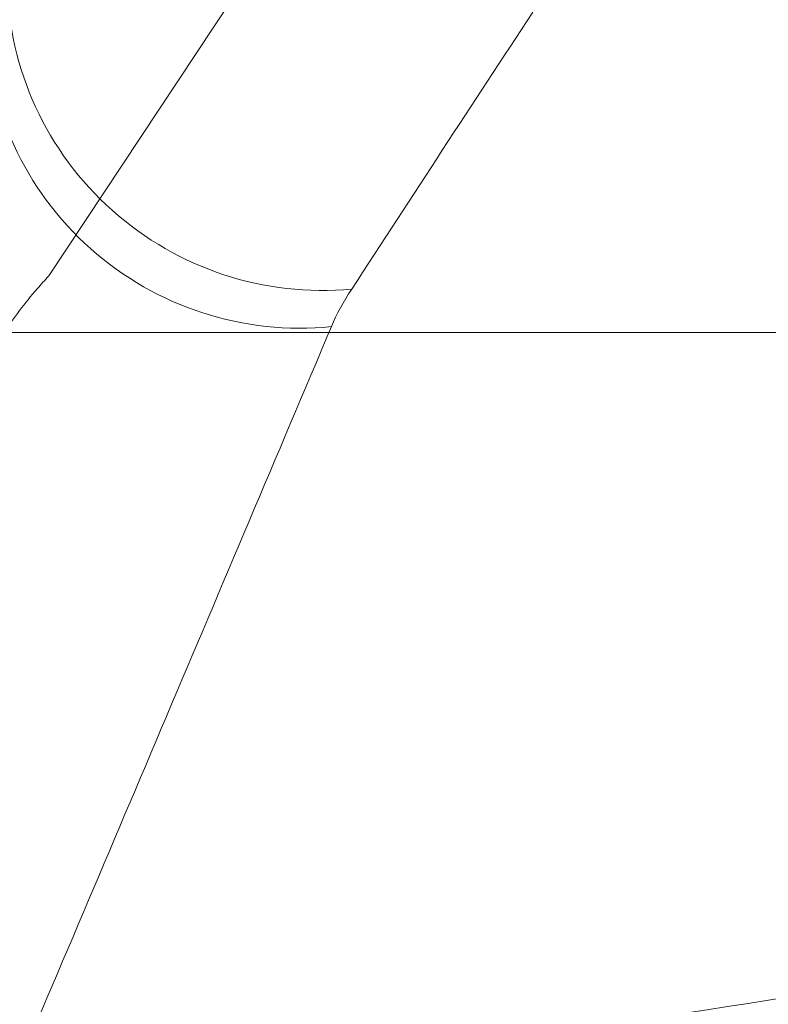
# Model space of a CAD drawing. Header units: millimetres. Extents: x -771 to 771, y -301 to 2485.
# Tile 230 of 256: x 184 to 232, y -43 to 20. Entities that reach past the tile are written whole.
import ezdxf

# ---------------------------------------------------------------- set-up
doc = ezdxf.new("R2010")
doc.units = ezdxf.units.MM
doc.layers.add('ORTHO$2', color=7, linetype='Continuous', true_color=0xffffff)
doc.layers.add('ORTHO$3', color=7, linetype='Continuous', true_color=0xffffff)

msp = doc.modelspace()

# ---------------------------------------------------------------- linework, layer by layer
at = {"layer": 'ORTHO$2', "color": 155, "linetype": 'Continuous', "lineweight": 13}
msp.add_line((200.512, 26.305), (185.505, 3.636), dxfattribs=at)
msp.add_line((200.512, 26.305), (185.505, 3.636), dxfattribs=at)
for centre, major_axis, ratio, start_param, end_param in [((202.754, 22.499), (16.71, -10.99), 0.984992, 3.730316, 5.396989), ((202.754, 22.499), (16.71, -10.99), 0.984992, 3.730316, 5.396989), ((201.44, 20.085), (18.382, -7.881), 0.988168, 3.550959, 5.223337), ((201.44, 20.085), (18.382, -7.881), 0.988168, 3.550959, 5.223337)]:
    msp.add_ellipse(centre, major_axis=major_axis, ratio=ratio, start_param=start_param, end_param=end_param, dxfattribs=at)
for points, knots in [([(184.374, -49.542), (198.444, -47.77), (212.463, -45.805), (240.401, -41.505), (254.32, -39.169), (275.127, -35.399), (282.051, -34.097), (295.875, -31.407), (302.775, -30.018), (323.441, -25.726), (337.173, -22.694), (364.549, -16.312), (378.193, -12.961), (398.599, -7.711), (405.39, -5.925), (418.954, -2.28), (425.726, -0.422), (439.251, 3.361), (452.757, 7.211), (472.961, 13.179), (486.397, 17.277), (499.816, 21.43), (506.518, 23.535), (513.212, 25.665)], [0, 0, 0, 0, 0.125, 0.125, 0.25, 0.25, 0.3125, 0.3125, 0.375, 0.375, 0.5, 0.5, 0.625, 0.625, 0.6875, 0.6875, 0.75, 0.75, 0.8125, 0.875, 0.9375, 0.9375, 1, 1, 1, 1]), ([(184.374, -49.542), (198.444, -47.77), (212.463, -45.805), (240.401, -41.505), (254.32, -39.169), (275.127, -35.399), (282.051, -34.097), (295.875, -31.407), (302.775, -30.018), (323.441, -25.726), (337.173, -22.694), (364.549, -16.312), (378.193, -12.961), (398.599, -7.711), (405.39, -5.925), (418.954, -2.28), (425.726, -0.422), (439.251, 3.361), (452.757, 7.211), (472.961, 13.179), (486.397, 17.277), (499.816, 21.43), (506.518, 23.535), (513.212, 25.665)], [0, 0, 0, 0, 0.125, 0.125, 0.25, 0.25, 0.3125, 0.3125, 0.375, 0.375, 0.5, 0.5, 0.625, 0.625, 0.6875, 0.6875, 0.75, 0.75, 0.8125, 0.875, 0.9375, 0.9375, 1, 1, 1, 1]), ([(510.938, 24.454), (492.316, 18.446), (473.61, 12.644), (425.445, -1.571), (395.834, -9.624), (336.086, -24.223), (306.041, -30.746), (245.573, -42.06), (215.14, -46.854), (184.476, -50.723), (184.425, -50.73), (184.374, -50.736)], [0, 0, 0, 0, 0.175861, 0.175861, 0.450422, 0.450422, 0.724983, 0.724983, 0.999544, 0.999544, 1, 1, 1, 1]), ([(510.938, 24.454), (492.316, 18.446), (473.61, 12.644), (425.445, -1.571), (395.834, -9.624), (336.086, -24.223), (306.041, -30.746), (245.573, -42.06), (215.14, -46.854), (184.476, -50.723), (184.425, -50.73), (184.374, -50.736)], [0, 0, 0, 0, 0.175861, 0.175861, 0.450422, 0.450422, 0.724983, 0.724983, 0.999544, 0.999544, 1, 1, 1, 1]), ([(517.527, 16.127), (511.891, 14.352), (500.723, 10.833), (484.072, 5.743), (467.694, 0.852), (451.585, -3.83), (427.04, -10.764), (394.227, -19.534), (352.57, -29.695), (310.966, -38.803), (273.54, -46.028), (240.774, -51.605), (212.563, -55.928), (193.75, -58.371), (184.374, -59.588)], [0, 0, 0, 0, 0.052014, 0.10307, 0.153171, 0.202319, 0.250516, 0.377249, 0.500473, 0.626538, 0.750397, 0.834158, 0.91735, 1, 1, 1, 1]), ([(517.527, 16.127), (511.891, 14.352), (500.723, 10.833), (484.072, 5.743), (467.694, 0.852), (451.585, -3.83), (427.04, -10.764), (394.227, -19.534), (352.57, -29.695), (310.966, -38.803), (273.54, -46.028), (240.774, -51.605), (212.563, -55.928), (193.75, -58.371), (184.374, -59.588)], [0, 0, 0, 0, 0.052014, 0.10307, 0.153171, 0.202319, 0.250516, 0.377249, 0.500473, 0.626538, 0.750397, 0.834158, 0.91735, 1, 1, 1, 1]), ([(182.663, 0.014), (183.246, 0.939), (183.949, 1.876), (185.009, 3.095), (185.252, 3.365), (185.506, 3.636)], [0, 0, 0, 0, 0.779404, 0.779404, 1, 1, 1, 1]), ([(182.663, 0.014), (183.246, 0.939), (183.949, 1.876), (185.009, 3.095), (185.252, 3.365), (185.506, 3.636)], [0, 0, 0, 0, 0.7794, 0.7794, 1, 1, 1, 1]), ([(203.635, 0.387), (200.125, -7.92), (196.598, -16.264), (189.513, -32.999), (185.955, -41.391), (182.382, -49.792)], [0, 0, 0, 0, 0.5, 0.5, 1, 1, 1, 1]), ([(203.635, 0.387), (200.125, -7.92), (196.598, -16.264), (189.513, -32.999), (185.955, -41.391), (182.382, -49.792)], [0, 0, 0, 0, 0.5, 0.5, 1, 1, 1, 1])]:
    msp.add_open_spline(points, degree=3, knots=knots, dxfattribs=at)
for points in [[(216.547, 20.559), (212.689, 14.674), (208.818, 8.75), (204.935, 2.799)], [(216.547, 20.559), (212.689, 14.674), (208.818, 8.75), (204.935, 2.799)], [(204.935, 2.799), (204.405, 1.986), (203.971, 1.182), (203.635, 0.387)], [(204.935, 2.799), (204.405, 1.986), (203.971, 1.182), (203.635, 0.387)]]:
    msp.add_open_spline(points, degree=3, dxfattribs=at)
at = {"layer": 'ORTHO$3', "color": 155, "linetype": 'Continuous', "lineweight": 13}
for p, q in [((148.943, 0, 694.08), (197.974, 0, 694.08)), ((198.022, 0, 693.672), (148.948, 0, 693.672)), ((200.116, 0, 670.963), (160.889, 0, 670.963)), ((200.116, 0, 670.963), (199.258, 0, 690)), ((202.529, 0, 624.638), (200.116, 0, 670.963))]:
    msp.add_line(p, q, dxfattribs=at)
at = {"layer": 'ORTHO$3', "color": 155, "linetype": 'Continuous', "lineweight": 18}
for p, q in [((151.101, 0, 690), (199.258, 0, 690)), ((198.314, 0, 691.002), (198.314, 0, 690)), ((199.165, 0, 691.003), (199.165, 0, 690)), ((200.527, 0, 690.865), (200.527, 0, 689.884)), ((203.134, 0, 689.885), (203.134, 0, 688.829)), ((206.248, 0, 683.366), (207.106, 0, 666.994)), ((207.542, 0, 675.987), (206.635, 0, 675.987)), ((207.106, 0, 666.994), (209.52, 0, 620.943)), ((270.679, 0, 630.132), (226.119, 0, 630.132))]:
    msp.add_line(p, q, dxfattribs=at)
at = {"layer": 'ORTHO$3', "color": 155, "linetype": 'Continuous', "lineweight": 18, "extrusion": (0, -1, 0)}
msp.add_arc((199.258, 683), 7, 3, 90, dxfattribs=at)
at = {"layer": 'ORTHO$3', "color": 155, "linetype": 'Continuous', "lineweight": 13, "extrusion": (0, -1, 0)}
for centre, major_axis, ratio, start_param, end_param in [((192.024, 0, 695.578), (0.393, 0, 9.992), 0.137939, 6.260051, 7.684735), ((198.035, 0, 695.544), (-0.5, 0, -0.005), 0.176459, 3.590685, 4.838121), ((200.314, 0, 703.662), (0.159, 0, -0.474), 0.999405, 3.133899, 4.028488), ((200.116, 0, 666.628), (6.99, 0, 0.366), 0.618734, 0, 1.538381), ((200.737, 0, 694.083), (-0.5, 0, -0.001), 0.175536, 4.848507, 6.090775), ((202.529, 0, 620.576), (6.99, 0, 0.366), 0.579638, 0, 1.540428), ((210.303, 0, 679.528), (0.499, 0, 0.031), 0.186461, 1.638224, 2.336485), ((210.57, 0, 675.802), (0.499, 0, 0.028), 0.185428, 1.652609, 2.378504), ((211.053, 0, 677.804), (-9.945, 0, -1.045), 0.189023, 3.141593, 4.771977), ((211.443, 0, 674.093), (9.945, 0, 1.045), 0.189066, 0, 1.64349), ((211.443, 0, 674.093), (9.945, 0, 1.045), 0.648149, 4.606243, 6.283185)]:
    msp.add_ellipse(centre, major_axis=major_axis, ratio=ratio, start_param=start_param, end_param=end_param, dxfattribs=at)
at = {"layer": 'ORTHO$3', "color": 155, "linetype": 'Continuous', "lineweight": 18, "extrusion": (0, -1, 0)}
for centre, major_axis, ratio, start_param, end_param in [((197.77, 0, 704.36), (-0.412, 0, 0.283), 0.999732, 4.022343, 5.089331), ((200.314, 0, 703.662), (0.159, 0, -0.474), 0.999405, 2.87456, 3.133899), ((200.314, 0, 703.662), (0.159, 0, -0.474), 0.999405, 2.503106, 2.817882)]:
    msp.add_ellipse(centre, major_axis=major_axis, ratio=ratio, start_param=start_param, end_param=end_param, dxfattribs=at)
at = {"layer": 'ORTHO$3', "color": 155, "linetype": 'Continuous', "lineweight": 18}
for points, knots in [([(0, 0, 568.965), (38.166, 0, 568.965), (76.589, 0, 568.003), (153.486, 0, 564.135), (191.96, 0, 561.228), (230.519, 0, 557.332), (230.801, 0, 557.304), (231.382, 0, 557.245), (231.673, 0, 557.215), (232.546, 0, 557.126), (233.127, 0, 557.067), (234.872, 0, 556.888), (236.035, 0, 556.768), (239.526, 0, 556.404), (241.854, 0, 556.158), (248.84, 0, 555.409), (253.499, 0, 554.895), (267.485, 0, 553.308), (276.817, 0, 552.191), (304.828, 0, 548.664), (323.52, 0, 546.076), (342.343, 0, 543.231), (342.478, 0, 543.211), (342.758, 0, 543.169), (342.898, 0, 543.147), (343.319, 0, 543.084), (343.599, 0, 543.041), (344.44, 0, 542.913), (345.001, 0, 542.828), (346.684, 0, 542.571), (347.807, 0, 542.399), (351.174, 0, 541.88), (353.42, 0, 541.53), (360.162, 0, 540.47), (364.661, 0, 539.749), (378.17, 0, 537.543), (387.19, 0, 536.014), (414.284, 0, 531.255), (432.388, 0, 527.851), (450.496, 0, 524.219)], [0, 0, 0, 0, 0.25, 0.25, 0.5, 0.5, 0.501953, 0.501953, 0.503906, 0.503906, 0.507812, 0.507812, 0.515625, 0.515625, 0.53125, 0.53125, 0.5625, 0.5625, 0.625, 0.625, 0.75, 0.75, 0.750977, 0.750977, 0.751953, 0.751953, 0.753906, 0.753906, 0.757812, 0.757812, 0.765625, 0.765625, 0.78125, 0.78125, 0.8125, 0.8125, 0.875, 0.875, 1, 1, 1, 1]), ([(0, 0, 620), (11.405, 0, 620), (34.17, 0, 619.899), (68.181, 0, 619.446), (102.058, 0, 618.697), (135.801, 0, 617.655), (169.411, 0, 616.322), (202.888, 0, 614.702), (236.233, 0, 612.798), (258.374, 0, 611.341), (280.47, 0, 609.792), (291.496, 0, 608.971), (305.251, 0, 607.887), (308, 0, 607.668), (311.435, 0, 607.39), (312.122, 0, 607.334), (313.496, 0, 607.222), (315.556, 0, 607.054), (323.1, 0, 606.431), (329.936, 0, 605.848), (346.298, 0, 604.418), (367.996, 0, 602.428), (400.194, 0, 599.2), (432.044, 0, 595.738), (463.549, 0, 592.05), (494.71, 0, 588.143), (515.253, 0, 585.398), (525.468, 0, 583.991)], [0, 0, 0, 0, 0.0625, 0.125, 0.1875, 0.25, 0.3125, 0.375, 0.4375, 0.5, 0.5, 0.5625, 0.5625, 0.578125, 0.578125, 0.582031, 0.582031, 0.585938, 0.59375, 0.625, 0.625, 0.6875, 0.75, 0.8125, 0.875, 0.9375, 1, 1, 1, 1]), ([(0, 0, 570), (8.524, 0, 569.972), (25.596, 0, 569.917), (51.228, 0, 569.47), (76.906, 0, 568.756), (102.614, 0, 567.747), (128.337, 0, 566.45), (154.06, 0, 564.864), (179.767, 0, 562.989), (205.442, 0, 560.826), (241.37, 0, 557.392), (287.581, 0, 552.13), (328.844, 0, 546.397), (355.437, 0, 542.298), (367.472, 0, 540.377), (379.525, 0, 538.387), (391.595, 0, 536.328), (403.678, 0, 534.201), (415.773, 0, 532.005), (427.875, 0, 529.739), (439.988, 0, 527.409), (448.033, 0, 525.804), (452.066, 0, 525)], [0, 0, 0, 0, 0.054941, 0.110042, 0.1653, 0.220714, 0.276279, 0.331994, 0.387855, 0.443861, 0.500009, 0.624014, 0.749991, 0.777171, 0.804501, 0.831981, 0.859611, 0.887391, 0.91532, 0.943398, 0.971625, 1, 1, 1, 1]), ([(0, 0, 568.965), (38.166, 0, 568.965), (76.589, 0, 568.003), (153.486, 0, 564.135), (191.96, 0, 561.228), (230.519, 0, 557.332), (230.801, 0, 557.304), (231.382, 0, 557.245), (231.673, 0, 557.215), (232.546, 0, 557.126), (233.127, 0, 557.067), (234.872, 0, 556.888), (236.035, 0, 556.768), (239.526, 0, 556.404), (241.854, 0, 556.158), (248.84, 0, 555.409), (253.499, 0, 554.895), (267.485, 0, 553.308), (276.817, 0, 552.191), (304.828, 0, 548.664), (323.52, 0, 546.076), (342.343, 0, 543.231), (342.478, 0, 543.211), (342.758, 0, 543.169), (342.898, 0, 543.147), (343.319, 0, 543.084), (343.599, 0, 543.041), (344.44, 0, 542.913), (345.001, 0, 542.828), (346.684, 0, 542.571), (347.807, 0, 542.399), (351.174, 0, 541.88), (353.42, 0, 541.53), (360.162, 0, 540.47), (364.661, 0, 539.749), (378.17, 0, 537.543), (387.19, 0, 536.014), (414.284, 0, 531.255), (432.388, 0, 527.851), (450.496, 0, 524.219)], [0, 0, 0, 0, 0.25, 0.25, 0.5, 0.5, 0.501953, 0.501953, 0.503906, 0.503906, 0.507812, 0.507812, 0.515625, 0.515625, 0.53125, 0.53125, 0.5625, 0.5625, 0.625, 0.625, 0.75, 0.75, 0.750977, 0.750977, 0.751953, 0.751953, 0.753906, 0.753906, 0.757812, 0.757812, 0.765625, 0.765625, 0.78125, 0.78125, 0.8125, 0.8125, 0.875, 0.875, 1, 1, 1, 1]), ([(0, 0, 570), (8.524, 0, 569.972), (25.596, 0, 569.917), (51.228, 0, 569.47), (76.906, 0, 568.756), (102.614, 0, 567.747), (128.337, 0, 566.45), (154.06, 0, 564.864), (179.767, 0, 562.989), (205.442, 0, 560.826), (241.37, 0, 557.392), (287.581, 0, 552.13), (328.844, 0, 546.397), (355.437, 0, 542.298), (367.472, 0, 540.377), (379.525, 0, 538.387), (391.595, 0, 536.328), (403.678, 0, 534.201), (415.773, 0, 532.005), (427.875, 0, 529.739), (439.988, 0, 527.409), (448.033, 0, 525.804), (452.066, 0, 525)], [0, 0, 0, 0, 0.054941, 0.110042, 0.1653, 0.220714, 0.276279, 0.331994, 0.387855, 0.443861, 0.500009, 0.624014, 0.749991, 0.777171, 0.804501, 0.831981, 0.859611, 0.887391, 0.91532, 0.943398, 0.971625, 1, 1, 1, 1]), ([(0, 0, 620), (11.405, 0, 620), (34.17, 0, 619.899), (68.181, 0, 619.446), (102.058, 0, 618.697), (135.801, 0, 617.655), (169.411, 0, 616.322), (202.888, 0, 614.702), (236.233, 0, 612.798), (258.374, 0, 611.341), (280.47, 0, 609.792), (291.496, 0, 608.971), (305.251, 0, 607.887), (308, 0, 607.668), (311.435, 0, 607.39), (312.122, 0, 607.334), (313.496, 0, 607.222), (315.556, 0, 607.054), (323.1, 0, 606.431), (329.936, 0, 605.848), (346.298, 0, 604.418), (367.996, 0, 602.428), (400.194, 0, 599.2), (432.044, 0, 595.738), (463.549, 0, 592.05), (494.71, 0, 588.143), (515.253, 0, 585.398), (525.468, 0, 583.991)], [0, 0, 0, 0, 0.0625, 0.125, 0.1875, 0.25, 0.3125, 0.375, 0.4375, 0.5, 0.5, 0.5625, 0.5625, 0.578125, 0.578125, 0.582031, 0.582031, 0.585938, 0.59375, 0.625, 0.625, 0.6875, 0.75, 0.8125, 0.875, 0.9375, 1, 1, 1, 1]), ([(310.923, 0, 775.51), (301.208, 0, 775.989), (280.354, 0, 776.966), (249.321, 0, 778.237), (218.879, 0, 779.337), (191.458, 0, 780.202), (167.037, 0, 780.873), (145.453, 0, 781.389), (127.508, 0, 781.761), (116.705, 0, 781.958), (112.205, 0, 782.036)], [0, 0, 0, 0, 0.147592, 0.316444, 0.469669, 0.607478, 0.73006, 0.837581, 0.93237, 1, 1, 1, 1]), ([(148.407, 0, 707.087), (153.265, 0, 706.942), (163.042, 0, 706.635), (177.724, 0, 706.131), (187.539, 0, 705.755), (192.448, 0, 705.567)], [0, 0, 0, 0, 0.330253, 0.665017, 1, 1, 1, 1]), ([(155.015, 0, 26.267), (157.331, 0, 27.034), (168.458, 0, 30.724), (188.27, 0, 37.336), (214.321, 0, 46.114), (240.004, 0, 54.852), (265.322, 0, 63.54), (282.066, 0, 69.353), (290.381, 0, 72.24)], [0, 0, 0, 0, 0.051203, 0.246016, 0.438307, 0.628072, 0.815304, 1, 1, 1, 1]), ([(187.39, 0, 37.057), (187.669, 0, 37.15), (189.836, 0, 37.877), (192.003, 0, 38.605), (193.892, 0, 39.241)], [0, 0, 0, 0, 0.128808, 1, 1, 1, 1]), ([(192.448, 0, 705.567), (192.892, 0, 705.543), (193.789, 0, 705.496), (195.141, 0, 705.346), (196.511, 0, 705.139), (197.422, 0, 704.945), (197.882, 0, 704.847)], [0, 0, 0, 0, 0.242719, 0.490374, 0.742848, 1, 1, 1, 1]), ([(197.984, 0, 701.418), (197.98, 0, 701.777), (197.973, 0, 702.495), (197.957, 0, 703.366), (197.938, 0, 704.059), (197.917, 0, 704.538), (197.896, 0, 704.822), (197.887, 0, 704.841), (197.883, 0, 704.85)], [0, 0, 0, 0, 0.171684, 0.343478, 0.513729, 0.680829, 0.843325, 1, 1, 1, 1]), ([(197.956, 0, 704.139), (197.981, 0, 704.171), (198.006, 0, 704.202), (198.07, 0, 704.283), (198.109, 0, 704.33), (198.183, 0, 704.418), (198.216, 0, 704.491), (198.251, 0, 704.497)], [0, 0, 0, 0, 0.224355, 0.224355, 0.612178, 0.612178, 1, 1, 1, 1]), ([(197.968, 0, 695.631), (197.974, 0, 696.177), (197.985, 0, 697.266), (197.995, 0, 698.797), (197.995, 0, 700.206), (197.988, 0, 701.019), (197.984, 0, 701.418)], [0, 0, 0, 0, 0.256657, 0.511226, 0.760122, 1, 1, 1, 1]), ([(197.977, 0, 694.08), (197.996, 0, 694.061), (198.016, 0, 694.041), (198.095, 0, 693.962), (198.156, 0, 693.901), (198.273, 0, 693.783), (198.33, 0, 693.725), (198.381, 0, 693.672)], [0, 0, 0, 0, 0.145017, 0.145017, 0.57747, 0.57747, 1, 1, 1, 1]), ([(199.559, 0, 703.532), (199.279, 0, 703.2), (198.901, 0, 702.693), (198.359, 0, 701.894), (198.29, 0, 701.79), (198.218, 0, 701.682)], [0, 0, 0, 0, 0.875226, 0.875226, 1, 1, 1, 1]), ([(198.251, 0, 704.497), (198.256, 0, 704.498), (198.269, 0, 704.499), (198.297, 0, 704.292), (198.329, 0, 703.768), (198.369, 0, 702.791), (198.394, 0, 701.759), (198.407, 0, 701.203)], [0, 0, 0, 0, 0.119176, 0.278079, 0.478179, 0.718945, 1, 1, 1, 1]), ([(198.495, 0, 693.506), (198.482, 0, 693.535), (198.465, 0, 693.564), (198.428, 0, 693.62), (198.406, 0, 693.646), (198.381, 0, 693.672)], [0, 0, 0, 0, 0.5, 0.5, 1, 1, 1, 1]), ([(198.407, 0, 701.203), (198.419, 0, 700.645), (198.431, 0, 700.013), (198.449, 0, 698.866), (198.456, 0, 698.323), (198.475, 0, 696.865), (198.48, 0, 696.078), (198.485, 0, 695.587)], [0, 0, 0, 0, 0.25, 0.25, 0.5, 0.5, 1, 1, 1, 1]), ([(198.407, 0, 701.203), (198.598, 0, 700.886), (198.786, 0, 700.569), (199.021, 0, 700.19), (199.062, 0, 700.126), (199.139, 0, 699.997), (199.166, 0, 699.924), (199.259, 0, 699.856), (199.287, 0, 699.84), (199.349, 0, 699.817), (199.383, 0, 699.809), (199.453, 0, 699.802), (199.489, 0, 699.802), (199.556, 0, 699.812), (199.588, 0, 699.821), (199.645, 0, 699.846), (199.67, 0, 699.862), (199.71, 0, 699.897), (199.726, 0, 699.918), (199.783, 0, 700.028), (199.801, 0, 700.122), (199.906, 0, 700.425), (199.979, 0, 700.636), (200.051, 0, 700.848)], [0, 0, 0, 0, 0.37143, 0.37143, 0.447128, 0.447128, 0.523154, 0.523154, 0.54911, 0.54911, 0.575118, 0.575118, 0.601185, 0.601185, 0.626201, 0.626201, 0.650328, 0.650328, 0.674309, 0.674309, 0.772769, 0.772769, 1, 1, 1, 1]), ([(199.029, 0, 692.329), (198.984, 0, 692.427), (198.939, 0, 692.525), (198.85, 0, 692.721), (198.805, 0, 692.819), (198.671, 0, 693.113), (198.581, 0, 693.309), (198.491, 0, 693.505)], [0, 0, 0, 0, 0.25, 0.25, 0.5, 0.5, 1, 1, 1, 1]), ([(200.13, 0, 692.819), (200.089, 0, 692.618), (200.048, 0, 692.417), (199.996, 0, 692.167), (199.986, 0, 692.116), (199.965, 0, 692.016), (199.954, 0, 691.966), (199.933, 0, 691.866), (199.923, 0, 691.816), (199.908, 0, 691.74), (199.903, 0, 691.715), (199.894, 0, 691.665), (199.889, 0, 691.64), (199.878, 0, 691.603), (199.874, 0, 691.591), (199.864, 0, 691.567), (199.859, 0, 691.556), (199.848, 0, 691.539), (199.844, 0, 691.533), (199.836, 0, 691.523), (199.827, 0, 691.513), (199.816, 0, 691.503), (199.805, 0, 691.495), (199.8, 0, 691.491), (199.781, 0, 691.479), (199.768, 0, 691.472), (199.746, 0, 691.464), (199.739, 0, 691.462), (199.723, 0, 691.458), (199.715, 0, 691.457), (199.691, 0, 691.453), (199.674, 0, 691.452), (199.648, 0, 691.453), (199.64, 0, 691.454), (199.622, 0, 691.457), (199.605, 0, 691.46), (199.588, 0, 691.464), (199.571, 0, 691.469), (199.563, 0, 691.472), (199.538, 0, 691.481), (199.522, 0, 691.488), (199.499, 0, 691.5), (199.492, 0, 691.505), (199.477, 0, 691.513), (199.47, 0, 691.518), (199.449, 0, 691.532), (199.436, 0, 691.543), (199.418, 0, 691.559), (199.412, 0, 691.564), (199.4, 0, 691.575), (199.395, 0, 691.581), (199.378, 0, 691.599), (199.368, 0, 691.61), (199.35, 0, 691.635), (199.342, 0, 691.647), (199.326, 0, 691.673), (199.319, 0, 691.686), (199.307, 0, 691.712), (199.301, 0, 691.725), (199.289, 0, 691.751), (199.284, 0, 691.765), (199.267, 0, 691.804), (199.256, 0, 691.831), (199.222, 0, 691.91), (199.198, 0, 691.963), (199.149, 0, 692.067), (199.125, 0, 692.12), (199.077, 0, 692.224), (199.053, 0, 692.277), (199.029, 0, 692.329)], [0, 0, 0, 0, 0.25, 0.25, 0.3125, 0.3125, 0.375, 0.375, 0.4375, 0.4375, 0.46875, 0.46875, 0.5, 0.5, 0.515625, 0.515625, 0.53125, 0.53125, 0.539063, 0.539063, 0.546875, 0.554688, 0.554688, 0.5625, 0.5625, 0.578125, 0.578125, 0.585938, 0.585938, 0.59375, 0.59375, 0.609375, 0.609375, 0.617188, 0.617188, 0.625, 0.632813, 0.632813, 0.640625, 0.640625, 0.65625, 0.65625, 0.664063, 0.664063, 0.671875, 0.671875, 0.6875, 0.6875, 0.695313, 0.695313, 0.703125, 0.703125, 0.71875, 0.71875, 0.734375, 0.734375, 0.75, 0.75, 0.765625, 0.765625, 0.78125, 0.78125, 0.8125, 0.8125, 0.875, 0.875, 0.9375, 0.9375, 1, 1, 1, 1]), ([(199.168, 0, 691.003), (199.282, 0, 691.006), (199.396, 0, 691.006), (199.624, 0, 690.998), (199.738, 0, 690.99), (199.965, 0, 690.966), (200.078, 0, 690.951), (200.247, 0, 690.923), (200.303, 0, 690.912), (200.414, 0, 690.89), (200.47, 0, 690.878), (200.526, 0, 690.865)], [0, 0, 0, 0, 0.25, 0.25, 0.5, 0.5, 0.75, 0.75, 0.875, 0.875, 1, 1, 1, 1]), ([(199.828, 0, 703.79), (199.826, 0, 703.79), (199.815, 0, 703.787), (199.8, 0, 703.764), (199.758, 0, 703.718), (199.696, 0, 703.648), (199.614, 0, 703.55), (199.555, 0, 703.477), (199.523, 0, 703.437)], [0, 0, 0, 0, 0.018337, 0.082671, 0.211338, 0.468672, 0.726007, 1, 1, 1, 1]), ([(199.918, 0, 703.426), (199.897, 0, 703.62), (199.867, 0, 703.776), (199.835, 0, 703.79), (199.828, 0, 703.79)], [0, 0, 0, 0, 0.762365, 1, 1, 1, 1]), ([(200.08, 0, 700.933), (200.074, 0, 701.106), (200.058, 0, 701.529), (200.03, 0, 702.196), (199.99, 0, 702.945), (199.957, 0, 703.293), (199.938, 0, 703.485)], [0, 0, 0, 0, 0.149516, 0.366449, 0.650138, 1, 1, 1, 1]), ([(200.319, 0, 693.554), (200.3, 0, 693.531), (200.285, 0, 693.506), (200.262, 0, 693.454), (200.254, 0, 693.427), (200.248, 0, 693.399)], [0, 0, 0, 0, 0.5, 0.5, 1, 1, 1, 1]), ([(200.319, 0, 693.554), (200.326, 0, 693.563), (200.341, 0, 693.581), (200.367, 0, 693.612), (200.398, 0, 693.645), (200.433, 0, 693.682), (200.471, 0, 693.719), (200.515, 0, 693.762), (200.565, 0, 693.807), (200.617, 0, 693.853), (200.651, 0, 693.881), (200.665, 0, 693.893)], [0, 0, 0, 0, 0.083343, 0.175054, 0.275067, 0.383203, 0.499178, 0.598693, 0.74932, 0.892655, 1, 1, 1, 1]), ([(200.469, 0, 704.137), (201.222, 0, 703.874), (202.894, 0, 703.291), (205.534, 0, 702.029), (208.49, 0, 700.233), (211.608, 0, 697.749), (215.138, 0, 694.017), (218.204, 0, 689.162), (220.256, 0, 683.765), (220.77, 0, 680.362), (220.999, 0, 678.85)], [0, 0, 0, 0, 0.069274, 0.153946, 0.254265, 0.370067, 0.500547, 0.700889, 0.867105, 1, 1, 1, 1]), ([(200.469, 0, 704.137), (200.483, 0, 704.12), (200.511, 0, 704.085), (200.554, 0, 703.716), (200.592, 0, 703.112), (200.624, 0, 702.281), (200.639, 0, 701.559), (200.647, 0, 701.198)], [0, 0, 0, 0, 0.191727, 0.389579, 0.591661, 0.795857, 1, 1, 1, 1]), ([(203.135, 0, 689.888), (202.935, 0, 690.003), (202.729, 0, 690.109), (202.414, 0, 690.257), (202.308, 0, 690.305), (202.094, 0, 690.395), (201.985, 0, 690.438), (201.767, 0, 690.52), (201.657, 0, 690.559), (201.435, 0, 690.632), (201.323, 0, 690.666), (200.985, 0, 690.763), (200.757, 0, 690.818), (200.526, 0, 690.865)], [0, 0, 0, 0, 0.25, 0.25, 0.375, 0.375, 0.5, 0.5, 0.625, 0.625, 0.75, 0.75, 1, 1, 1, 1]), ([(207.173, 0, 689.311), (206.948, 0, 689.595), (206.47, 0, 690.199), (205.597, 0, 691.061), (204.323, 0, 692.068), (202.833, 0, 692.899), (201.646, 0, 693.245), (201.195, 0, 693.376)], [0, 0, 0, 0, 0.148335, 0.314793, 0.499263, 0.810045, 1, 1, 1, 1]), ([(201.271, 0, 693.766), (201.833, 0, 693.605), (202.994, 0, 693.272), (204.627, 0, 692.357), (206.189, 0, 691.143), (207.041, 0, 690.101), (207.478, 0, 689.566)], [0, 0, 0, 0, 0.227941, 0.470859, 0.728439, 1, 1, 1, 1]), ([(206.464, 0, 686.145), (206.424, 0, 686.246), (206.382, 0, 686.346), (206.293, 0, 686.544), (206.247, 0, 686.641), (206.102, 0, 686.928), (205.997, 0, 687.114), (205.772, 0, 687.474), (205.652, 0, 687.649), (205.459, 0, 687.902), (205.393, 0, 687.985), (205.257, 0, 688.149), (205.186, 0, 688.229), (204.971, 0, 688.465), (204.822, 0, 688.614), (204.513, 0, 688.9), (204.352, 0, 689.037), (204.022, 0, 689.298), (203.851, 0, 689.423), (203.501, 0, 689.663), (203.32, 0, 689.778), (203.135, 0, 689.888)], [0, 0, 0, 0, 0.0625, 0.0625, 0.125, 0.125, 0.25, 0.25, 0.375, 0.375, 0.4375, 0.4375, 0.5, 0.5, 0.625, 0.625, 0.75, 0.75, 0.875, 0.875, 1, 1, 1, 1]), ([(207.179, 0, 689.314), (207.017, 0, 688.742), (206.732, 0, 687.741), (206.544, 0, 686.627), (206.464, 0, 686.15)], [0, 0, 0, 0, 0.571485, 1, 1, 1, 1]), ([(206.465, 0, 686.145), (206.544, 0, 685.948), (206.613, 0, 685.748), (206.734, 0, 685.344), (206.786, 0, 685.139), (206.842, 0, 684.881), (206.853, 0, 684.829), (206.873, 0, 684.725), (206.883, 0, 684.673), (206.902, 0, 684.568), (206.91, 0, 684.516), (206.927, 0, 684.411), (206.936, 0, 684.359), (206.976, 0, 684.096), (207.005, 0, 683.885), (207.045, 0, 683.569), (207.057, 0, 683.463), (207.082, 0, 683.251), (207.093, 0, 683.145), (207.127, 0, 682.827), (207.148, 0, 682.614), (207.184, 0, 682.189), (207.201, 0, 681.976), (207.231, 0, 681.55), (207.244, 0, 681.337), (207.268, 0, 680.911), (207.278, 0, 680.698), (207.3, 0, 680.272), (207.311, 0, 680.059), (207.326, 0, 679.739), (207.331, 0, 679.632), (207.341, 0, 679.419), (207.346, 0, 679.312), (207.359, 0, 678.992), (207.368, 0, 678.778), (207.395, 0, 678.135), (207.413, 0, 677.706), (207.451, 0, 677.062), (207.465, 0, 676.847), (207.499, 0, 676.417), (207.518, 0, 676.202), (207.542, 0, 675.987)], [0, 0, 0, 0, 0.0625, 0.0625, 0.125, 0.125, 0.140625, 0.140625, 0.15625, 0.15625, 0.171875, 0.171875, 0.1875, 0.1875, 0.25, 0.25, 0.28125, 0.28125, 0.3125, 0.3125, 0.375, 0.375, 0.4375, 0.4375, 0.5, 0.5, 0.5625, 0.5625, 0.625, 0.625, 0.65625, 0.65625, 0.6875, 0.6875, 0.75, 0.75, 0.875, 0.875, 0.9375, 0.9375, 1, 1, 1, 1]), ([(210.2, 0, 675.987), (209.724, 0, 675.987), (208.836, 0, 675.987), (207.952, 0, 675.987), (207.542, 0, 675.987)], [0, 0, 0, 0, 0.535825, 1, 1, 1, 1]), ([(207.854, 0, 670.027), (208.008, 0, 667.079), (208.165, 0, 664.087), (208.403, 0, 659.53), (208.483, 0, 658.001), (208.645, 0, 654.922), (208.726, 0, 653.372), (208.972, 0, 648.69), (209.137, 0, 645.528), (209.326, 0, 641.924), (209.347, 0, 641.523), (209.389, 0, 640.719), (209.453, 0, 639.512), (209.601, 0, 636.684), (209.729, 0, 634.239), (209.987, 0, 629.321), (210.161, 0, 626.004), (210.358, 0, 622.232), (210.38, 0, 621.812), (210.424, 0, 620.971), (210.49, 0, 619.709), (210.613, 0, 617.375), (210.713, 0, 615.454), (210.77, 0, 614.378)], [0, 0, 0, 0, 0.171947, 0.171947, 0.25792, 0.25792, 0.343894, 0.343894, 0.515841, 0.515841, 0.537334, 0.537334, 0.558827, 0.601814, 0.687787, 0.687787, 0.859734, 0.859734, 0.881228, 0.881228, 0.902721, 0.945708, 1, 1, 1, 1]), ([(210.886, 0, 667.642), (210.866, 0, 667.986), (210.826, 0, 668.685), (210.716, 0, 669.891), (210.581, 0, 671.222), (210.435, 0, 672.678), (210.293, 0, 674.241), (210.235, 0, 675.302), (210.206, 0, 675.846)], [0, 0, 0, 0, 0.149899, 0.305217, 0.466941, 0.635991, 0.813294, 1, 1, 1, 1]), ([(210.517, 0, 676.047), (210.518, 0, 676.04), (210.518, 0, 676.034), (210.52, 0, 675.982), (210.522, 0, 675.937), (210.524, 0, 675.892), (210.524, 0, 675.892), (210.524, 0, 675.892)], [0, 0, 0, 0, 0.126633, 0.126633, 0.999619, 0.999619, 1, 1, 1, 1]), ([(210.524, 0, 675.892), (210.55, 0, 675.5), (210.607, 0, 674.619), (210.74, 0, 673.13), (210.932, 0, 671.198), (211.134, 0, 669.242), (211.213, 0, 668.064), (211.246, 0, 667.58)], [0, 0, 0, 0, 0.133568, 0.300402, 0.5005, 0.794951, 1, 1, 1, 1]), ([(221.389, 0, 675.138), (222.809, 0, 661.625), (224.317, 0, 647.278), (226.561, 0, 625.926), (227.222, 0, 619.641), (227.893, 0, 613.25)], [0, 0, 0, 0, 0.710732, 0.710732, 1, 1, 1, 1])]:
    msp.add_open_spline(points, degree=3, knots=knots, dxfattribs=at)
at = {"layer": 'ORTHO$3', "color": 155, "linetype": 'Continuous', "lineweight": 13}
for points, knots in [([(528.546, 0, 575.844), (518.275, 0, 577.28), (497.617, 0, 580.081), (466.283, 0, 584.068), (434.6, 0, 587.832), (402.568, 0, 591.364), (370.185, 0, 594.658), (348.361, 0, 596.688), (331.904, 0, 598.148), (326.403, 0, 598.623), (319.509, 0, 599.205), (317.439, 0, 599.378), (315.367, 0, 599.55), (313.985, 0, 599.664), (313.294, 0, 599.721), (309.839, 0, 600.005), (307.073, 0, 600.229), (293.238, 0, 601.334), (282.147, 0, 602.172), (259.92, 0, 603.753), (237.649, 0, 605.239), (204.106, 0, 607.182), (170.43, 0, 608.835), (136.619, 0, 610.195), (102.674, 0, 611.259), (68.593, 0, 612.023), (34.377, 0, 612.485), (11.474, 0, 612.588), (0, 0, 612.588)], [0, 0, 0, 0, 0.0625, 0.125, 0.1875, 0.25, 0.3125, 0.375, 0.375, 0.40625, 0.40625, 0.414063, 0.417969, 0.417969, 0.421875, 0.421875, 0.4375, 0.4375, 0.5, 0.5, 0.5625, 0.625, 0.6875, 0.75, 0.8125, 0.875, 0.9375, 1, 1, 1, 1]), ([(528.546, 0, 575.844), (518.275, 0, 577.28), (497.617, 0, 580.081), (466.283, 0, 584.068), (434.6, 0, 587.832), (402.568, 0, 591.364), (370.185, 0, 594.658), (348.361, 0, 596.688), (331.904, 0, 598.148), (326.403, 0, 598.623), (319.509, 0, 599.205), (317.439, 0, 599.378), (315.367, 0, 599.55), (313.985, 0, 599.664), (313.294, 0, 599.721), (309.839, 0, 600.005), (307.073, 0, 600.229), (293.238, 0, 601.334), (282.147, 0, 602.172), (259.92, 0, 603.753), (237.649, 0, 605.239), (204.106, 0, 607.182), (170.43, 0, 608.835), (136.619, 0, 610.195), (102.674, 0, 611.259), (68.593, 0, 612.023), (34.377, 0, 612.485), (11.474, 0, 612.588), (0, 0, 612.588)], [0, 0, 0, 0, 0.0625, 0.125, 0.1875, 0.25, 0.3125, 0.375, 0.375, 0.40625, 0.40625, 0.414063, 0.417969, 0.417969, 0.421875, 0.421875, 0.4375, 0.4375, 0.5, 0.5, 0.5625, 0.625, 0.6875, 0.75, 0.8125, 0.875, 0.9375, 1, 1, 1, 1]), ([(190.731, 0, 697.315), (188.328, 0, 697.409), (183.521, 0, 697.597), (176.3, 0, 697.865), (169.067, 0, 698.122), (161.823, 0, 698.369), (155.105, 0, 698.587), (150.8, 0, 698.721), (148.915, 0, 698.778)], [0, 0, 0, 0, 0.172703, 0.345555, 0.518557, 0.691709, 0.865011, 1, 1, 1, 1]), ([(197.968, 0, 695.631), (197.804, 0, 695.702), (197.477, 0, 695.844), (196.98, 0, 696.041), (196.479, 0, 696.224), (195.974, 0, 696.394), (195.466, 0, 696.549), (194.953, 0, 696.691), (194.307, 0, 696.851), (193.524, 0, 697.014), (192.601, 0, 697.16), (191.67, 0, 697.265), (191.044, 0, 697.298), (190.731, 0, 697.315)], [0, 0, 0, 0, 0.072025, 0.143785, 0.215328, 0.286706, 0.35797, 0.429171, 0.500361, 0.625157, 0.749842, 0.874696, 1, 1, 1, 1]), ([(194.945, 0, 705.341), (195.879, 0, 706.446), (196.82, 0, 707.539), (198.569, 0, 709.536), (199.374, 0, 710.443), (200.387, 0, 711.567), (200.59, 0, 711.791), (200.996, 0, 712.239), (201.2, 0, 712.462), (201.81, 0, 713.13), (202.218, 0, 713.573), (204.259, 0, 715.775), (205.901, 0, 717.498), (209.204, 0, 720.866), (210.865, 0, 722.512), (213.37, 0, 724.925), (214.207, 0, 725.719), (215.886, 0, 727.29), (216.728, 0, 728.066), (219.262, 0, 730.367), (220.96, 0, 731.864), (224.375, 0, 734.785), (226.092, 0, 736.209), (229.542, 0, 738.985), (231.276, 0, 740.337), (234.76, 0, 742.971), (236.511, 0, 744.252), (240.03, 0, 746.742), (241.798, 0, 747.952), (245.352, 0, 750.3), (247.137, 0, 751.438), (249.38, 0, 752.815), (250.054, 0, 753.225), (250.729, 0, 753.63), (251.179, 0, 753.898), (251.404, 0, 754.032), (252.531, 0, 754.698), (253.433, 0, 755.221), (256.139, 0, 756.758), (257.946, 0, 757.743), (260.66, 0, 759.161), (261.565, 0, 759.623), (263.376, 0, 760.528), (264.283, 0, 760.97), (267.004, 0, 762.268), (268.822, 0, 763.092), (271.554, 0, 764.268), (272.466, 0, 764.65), (274.291, 0, 765.394), (275.205, 0, 765.756), (276.578, 0, 766.282), (277.037, 0, 766.455), (277.955, 0, 766.796), (278.414, 0, 766.964), (279.106, 0, 767.211), (279.337, 0, 767.292), (279.801, 0, 767.454), (280.033, 0, 767.534), (280.384, 0, 767.653), (280.501, 0, 767.692), (280.737, 0, 767.77), (280.855, 0, 767.809), (281.093, 0, 767.885), (281.213, 0, 767.923), (281.395, 0, 767.979), (281.456, 0, 767.998), (281.549, 0, 768.025), (281.58, 0, 768.035), (281.642, 0, 768.053), (281.673, 0, 768.062), (281.704, 0, 768.071)], [0, 0, 0, 0, 0.03568, 0.03568, 0.065815, 0.065815, 0.073349, 0.073349, 0.080882, 0.080882, 0.09595, 0.09595, 0.15622, 0.15622, 0.21649, 0.21649, 0.246625, 0.246625, 0.27676, 0.27676, 0.33703, 0.33703, 0.3973, 0.3973, 0.45757, 0.45757, 0.51784, 0.51784, 0.57811, 0.57811, 0.63838, 0.63838, 0.653447, 0.660981, 0.660981, 0.668515, 0.668515, 0.69865, 0.69865, 0.75892, 0.75892, 0.789055, 0.789055, 0.81919, 0.81919, 0.87946, 0.87946, 0.909595, 0.909595, 0.93973, 0.93973, 0.954797, 0.954797, 0.969865, 0.969865, 0.977399, 0.977399, 0.984932, 0.984932, 0.988699, 0.988699, 0.992466, 0.992466, 0.996233, 0.996233, 0.998117, 0.998117, 0.999058, 0.999058, 1, 1, 1, 1]), ([(199.523, 0, 703.437), (199.435, 0, 703.326), (199.24, 0, 703.072), (199.01, 0, 702.752), (198.886, 0, 702.574)], [0, 0, 0, 0, 0.496098, 1, 1, 1, 1]), ([(200.051, 0, 700.848), (200.027, 0, 701.683), (199.985, 0, 702.683), (199.935, 0, 703.282), (199.918, 0, 703.426)], [0, 0, 0, 0, 0.690965, 1, 1, 1, 1]), ([(200.051, 0, 700.848), (200.052, 0, 700.807), (200.066, 0, 700.325), (200.089, 0, 699.31), (200.107, 0, 698.084), (200.116, 0, 697.225), (200.121, 0, 696.628), (200.123, 0, 695.781), (200.126, 0, 694.795), (200.128, 0, 693.809), (200.129, 0, 693.15), (200.13, 0, 692.819)], [0, 0, 0, 0, 0.020107, 0.23758, 0.455053, 0.509422, 0.56379, 0.672526, 0.781263, 0.89, 1, 1, 1, 1]), ([(200.246, 0, 694.099), (200.244, 0, 694.377), (200.24, 0, 695.022), (200.21, 0, 696.289), (200.174, 0, 697.817), (200.131, 0, 699.497), (200.098, 0, 700.444), (200.08, 0, 700.933)], [0, 0, 0, 0, 0.108845, 0.252484, 0.503496, 0.743503, 1, 1, 1, 1]), ([(200.647, 0, 701.198), (200.662, 0, 700.578), (200.691, 0, 699.291), (200.716, 0, 696.88), (200.685, 0, 695.084), (200.669, 0, 694.17)], [0, 0, 0, 0, 0.31399, 0.651099, 1, 1, 1, 1]), ([(202.846, 0, 614.645), (202.837, 0, 615.424), (202.824, 0, 616.202), (202.754, 0, 619.539), (202.662, 0, 622.091), (202.529, 0, 624.638)], [0, 0, 0, 0, 0.232982, 0.232982, 1, 1, 1, 1]), ([(209.953, 0, 679.573), (209.925, 0, 680.013), (209.87, 0, 680.872), (209.714, 0, 682.581), (209.471, 0, 684.096), (209.004, 0, 685.74), (208.593, 0, 686.804), (208.088, 0, 687.857), (207.677, 0, 688.608), (207.347, 0, 689.079), (207.181, 0, 689.316)], [0, 0, 0, 0, 0.127802, 0.249769, 0.499083, 0.572954, 0.749685, 0.831784, 0.915341, 1, 1, 1, 1]), ([(207.486, 0, 689.571), (207.566, 0, 689.46), (207.731, 0, 689.23), (207.966, 0, 688.86), (208.213, 0, 688.436), (208.484, 0, 687.913), (208.867, 0, 687.086), (209.275, 0, 686.044), (209.646, 0, 684.786), (209.896, 0, 683.539), (210.073, 0, 682.202), (210.186, 0, 680.894), (210.24, 0, 680.019), (210.264, 0, 679.619)], [0, 0, 0, 0, 0.039347, 0.081205, 0.125603, 0.179984, 0.250289, 0.387051, 0.500832, 0.625733, 0.750454, 0.885784, 1, 1, 1, 1]), ([(209.52, 0, 620.943), (209.52, 0, 620.941), (209.52, 0, 620.94), (209.52, 0, 620.938), (209.52, 0, 620.934), (209.521, 0, 620.925), (209.522, 0, 620.908), (209.523, 0, 620.874), (209.527, 0, 620.805), (209.534, 0, 620.666), (209.548, 0, 620.39), (209.575, 0, 619.837), (209.626, 0, 618.731), (209.701, 0, 616.837), (209.747, 0, 615.256), (209.769, 0, 614.309)], [0, 0, 0, 0, 0.000559, 0.000559, 0.001119, 0.002237, 0.004475, 0.008949, 0.017898, 0.035796, 0.071592, 0.143184, 0.286369, 0.572738, 1, 1, 1, 1]), ([(210.198, 0, 675.987), (210.185, 0, 676.138), (210.154, 0, 676.488), (210.109, 0, 677.085), (210.055, 0, 677.873), (210.005, 0, 678.718), (209.969, 0, 679.316), (209.953, 0, 679.573)], [0, 0, 0, 0, 0.12621, 0.293005, 0.499997, 0.785134, 1, 1, 1, 1]), ([(210.264, 0, 679.619), (210.273, 0, 679.47), (210.291, 0, 679.172), (210.326, 0, 678.576), (210.367, 0, 677.913), (210.418, 0, 677.201), (210.464, 0, 676.606), (210.5, 0, 676.228), (210.517, 0, 676.047)], [0, 0, 0, 0, 0.125, 0.250002, 0.500004, 0.68123, 0.84789, 1, 1, 1, 1]), ([(212.171, 0, 644.146), (212.091, 0, 645.68), (211.929, 0, 648.787), (211.68, 0, 653.432), (211.423, 0, 658.131), (211.158, 0, 662.881), (210.979, 0, 666.023), (210.888, 0, 667.612)], [0, 0, 0, 0, 0.190433, 0.385641, 0.585631, 0.790414, 1, 1, 1, 1]), ([(211.248, 0, 667.544), (211.311, 0, 666.395), (211.435, 0, 664.12), (211.619, 0, 660.694), (211.798, 0, 657.302), (211.972, 0, 653.943), (212.142, 0, 650.619), (212.308, 0, 647.336), (212.415, 0, 645.145), (212.469, 0, 644.062)], [0, 0, 0, 0, 0.151538, 0.300129, 0.445807, 0.588605, 0.728553, 0.865676, 1, 1, 1, 1]), ([(213.735, 0, 614.123), (213.668, 0, 615.404), (213.503, 0, 618.568), (213.25, 0, 623.419), (212.985, 0, 628.514), (212.746, 0, 633.107), (212.532, 0, 637.212), (212.344, 0, 640.842), (212.227, 0, 643.092), (212.173, 0, 644.145)], [0, 0, 0, 0, 0.123797, 0.306997, 0.475341, 0.62882, 0.767427, 0.891155, 1, 1, 1, 1]), ([(212.473, 0, 644.025), (212.513, 0, 643.236), (212.596, 0, 641.646), (212.721, 0, 639.225), (212.849, 0, 636.756), (212.98, 0, 634.237), (213.114, 0, 631.667), (213.25, 0, 629.047), (213.389, 0, 626.375), (213.531, 0, 623.652), (213.676, 0, 620.877), (213.823, 0, 618.049), (213.941, 0, 615.785), (214.01, 0, 614.463), (214.029, 0, 614.105)], [0, 0, 0, 0, 0.081911, 0.164989, 0.249233, 0.334645, 0.421225, 0.508973, 0.597889, 0.687974, 0.779228, 0.871652, 0.965246, 1, 1, 1, 1]), ([(215.589, 0, 614.029), (215.396, 0, 615.885), (214.98, 0, 619.872), (214.353, 0, 625.903), (213.71, 0, 632.093), (213.082, 0, 638.138), (212.675, 0, 642.07), (212.473, 0, 644.025)], [0, 0, 0, 0, 0.179669, 0.388004, 0.594167, 0.798164, 1, 1, 1, 1]), ([(214.861, 0, 693.933), (215.626, 0, 695.335), (216.397, 0, 696.723), (218.3, 0, 700.077), (219.438, 0, 702.027), (221.168, 0, 704.908), (221.893, 0, 706.099), (222.623, 0, 707.278), (222.916, 0, 707.749), (223.063, 0, 707.984), (223.503, 0, 708.687), (223.797, 0, 709.153), (225.269, 0, 711.471), (226.455, 0, 713.286), (228.842, 0, 716.839), (230.044, 0, 718.578), (232.463, 0, 721.98), (233.68, 0, 723.644), (236.131, 0, 726.898), (237.364, 0, 728.488), (239.846, 0, 731.597), (241.095, 0, 733.116), (243.606, 0, 736.082), (246.133, 0, 738.976), (248.689, 0, 741.729), (251.26, 0, 744.41), (252.553, 0, 745.716), (255.154, 0, 748.256), (256.462, 0, 749.491), (258.107, 0, 750.99), (258.601, 0, 751.436), (259.096, 0, 751.877), (259.427, 0, 752.17), (259.592, 0, 752.316), (260.419, 0, 753.043), (261.082, 0, 753.614), (263.071, 0, 755.298), (264.4, 0, 756.381), (267.064, 0, 758.466), (268.399, 0, 759.469), (271.078, 0, 761.394), (272.421, 0, 762.317), (274.442, 0, 763.641), (275.117, 0, 764.073), (276.47, 0, 764.915), (277.148, 0, 765.326), (278.167, 0, 765.927), (278.508, 0, 766.125), (279.19, 0, 766.516), (279.532, 0, 766.708), (280.048, 0, 766.993), (280.221, 0, 767.087), (280.568, 0, 767.274), (280.742, 0, 767.366), (281.005, 0, 767.504), (281.093, 0, 767.55), (281.271, 0, 767.64), (281.361, 0, 767.686), (281.542, 0, 767.775), (281.633, 0, 767.82), (281.773, 0, 767.886), (281.82, 0, 767.908), (281.916, 0, 767.951), (281.964, 0, 767.973), (282.014, 0, 767.994)], [0, 0, 0, 0, 0.039195, 0.039195, 0.095713, 0.095713, 0.123972, 0.131037, 0.131037, 0.138102, 0.138102, 0.152231, 0.152231, 0.208749, 0.208749, 0.265267, 0.265267, 0.321785, 0.321785, 0.378303, 0.378303, 0.434821, 0.434821, 0.491339, 0.547857, 0.547857, 0.604374, 0.604374, 0.660892, 0.660892, 0.675022, 0.682087, 0.682087, 0.689151, 0.689151, 0.71741, 0.71741, 0.773928, 0.773928, 0.830446, 0.830446, 0.886964, 0.886964, 0.915223, 0.915223, 0.943482, 0.943482, 0.957612, 0.957612, 0.971741, 0.971741, 0.978806, 0.978806, 0.985871, 0.985871, 0.989403, 0.989403, 0.992935, 0.992935, 0.996468, 0.996468, 0.998234, 0.998234, 1, 1, 1, 1]), ([(226.226, 0, 629.099), (230.578, 0, 629.11), (241.446, 0, 629.138), (258.832, 0, 629.18), (271.866, 0, 629.207), (278.384, 0, 629.22)], [0, 0, 0, 0, 0.250341, 0.625161, 1, 1, 1, 1])]:
    msp.add_open_spline(points, degree=3, knots=knots, dxfattribs=at)
at = {"layer": 'ORTHO$3', "color": 155, "linetype": 'Continuous', "lineweight": 18}
for points, degree in [([(198.317, 0, 691.002), (182.21, 0, 691.002), (166.103, 0, 691.002), (149.996, 0, 691.001)], 3), ([(197.971, 0, 694.08), (197.97, 0, 694.597), (197.969, 0, 695.113), (197.968, 0, 695.629)], 3), ([(198.381, 0, 693.672), (198.261, 0, 693.672), (198.142, 0, 693.672), (198.022, 0, 693.672)], 3), ([(198.327, 0, 691.002), (198.226, 0, 691.892), (198.124, 0, 692.782), (198.022, 0, 693.672)], 3), ([(199.165, 0, 691.002), (198.886, 0, 691.002), (198.607, 0, 691.002), (198.327, 0, 691.002)], 3), ([(198.495, 0, 693.506), (198.494, 0, 694.198), (198.492, 0, 694.891), (198.485, 0, 695.587)], 3), ([(199.178, 0, 691.003), (199.026, 0, 692.328)], 1), ([(200.13, 0, 692.819), (200.169, 0, 693.012), (200.208, 0, 693.205), (200.248, 0, 693.399)], 3), ([(200.475, 0, 704.138), (200.32, 0, 704.188), (200.158, 0, 704.137)], 2), ([(200.653, 0, 693.493), (200.542, 0, 693.515), (200.431, 0, 693.536), (200.319, 0, 693.554)], 3), ([(200.521, 0, 690.866), (200.565, 0, 691.742), (200.609, 0, 692.617), (200.654, 0, 693.493)], 3), ([(201.195, 0, 693.376), (201.016, 0, 693.42), (200.835, 0, 693.459), (200.654, 0, 693.493)], 3), ([(201.27, 0, 693.766), (201.073, 0, 693.904), (200.872, 0, 694.039), (200.669, 0, 694.17)], 3), ([(206.96, 0, 668.008), (206.924, 0, 668.685), (206.889, 0, 669.359), (206.854, 0, 670.031)], 3), ([(207.854, 0, 670.028), (207.769, 0, 671.653), (207.658, 0, 673.765), (207.542, 0, 675.987)], 3), ([(209.87, 0, 614.269), (209.753, 0, 616.494), (209.636, 0, 618.718), (209.52, 0, 620.943)], 3), ([(210.517, 0, 676.047), (210.401, 0, 676.034), (210.281, 0, 676.013), (210.201, 0, 675.987)], 3), ([(210.206, 0, 675.846), (210.204, 0, 675.893), (210.202, 0, 675.94), (210.201, 0, 675.987)], 3), ([(212.472, 0, 644.025), (212.471, 0, 644.037), (212.47, 0, 644.049), (212.468, 0, 644.06)], 3), ([(220.999, 0, 678.85), (221.129, 0, 677.612), (221.259, 0, 676.375), (221.389, 0, 675.138)], 3)]:
    msp.add_open_spline(points, degree=degree, dxfattribs=at)
at = {"layer": 'ORTHO$3', "color": 155, "linetype": 'Continuous', "lineweight": 13}
for points in [[(200.051, 0, 700.848), (200.061, 0, 700.876), (200.071, 0, 700.905), (200.08, 0, 700.933)], [(200.246, 0, 694.099), (200.247, 0, 693.866), (200.247, 0, 693.632), (200.248, 0, 693.399)], [(200.669, 0, 694.17), (200.669, 0, 694.076), (200.67, 0, 693.982), (200.67, 0, 693.888)], [(200.709, 0, 693.889), (200.897, 0, 693.853), (201.084, 0, 693.812), (201.27, 0, 693.766)], [(201.27, 0, 693.766), (201.234, 0, 693.634), (201.205, 0, 693.481), (201.196, 0, 693.376)], [(207.486, 0, 689.571), (207.373, 0, 689.494), (207.253, 0, 689.394), (207.18, 0, 689.317)], [(210.939, 0, 667.572), (209.911, 0, 668.388), (208.882, 0, 669.205), (207.854, 0, 670.023)]]:
    msp.add_open_spline(points, degree=3, dxfattribs=at)
at = {"layer": 'ORTHO$3', "color": 155, "linetype": 'Continuous', "lineweight": 18}
msp.add_rational_spline([(200.707, 0, 693.881), (200.661, 0, 693.664), (200.653, 0, 693.493)], [0.99638847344, 0.911311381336, 1], degree=2, dxfattribs=at)
at = {"layer": 'ORTHO$3', "color": 155, "linetype": 'Continuous', "lineweight": 13}
msp.add_rational_spline([(212.173, 0, 644.145), (212.292, 0, 644.072), (212.469, 0, 644.062)], [0.999043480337, 0.940997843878, 1], degree=2, dxfattribs=at)

doc.saveas('drawing.dxf')
